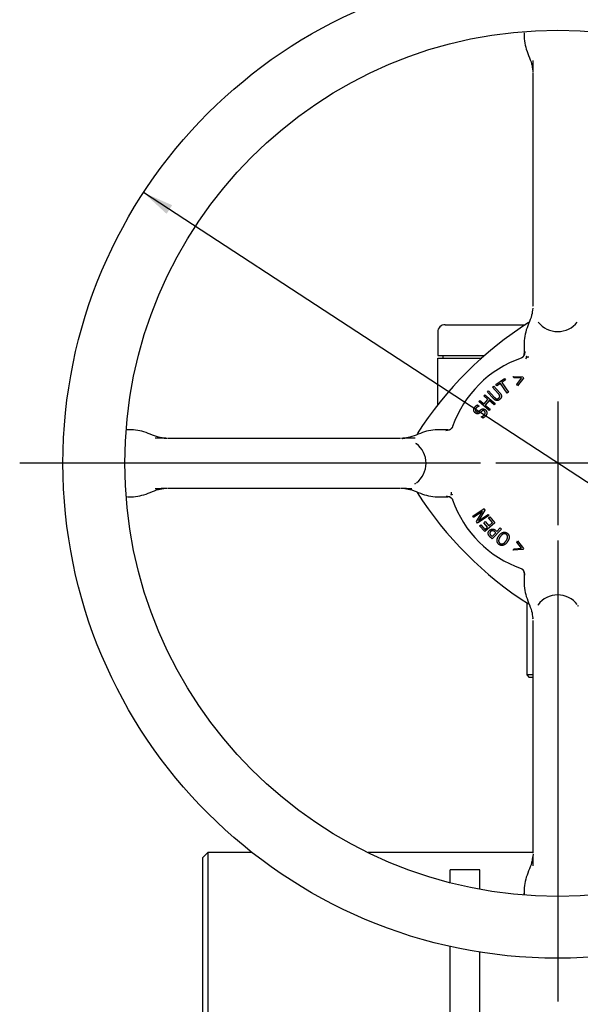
# Model space of a CAD drawing. Header units: metres. Extents: x 6538042 to 13082743, y 6022817 to 12049805.
# Tile 42 of 92: x 6539501.93 to 6539503.99, y 6024190.6 to 6024194.22. Entities that reach past the tile are written whole.
import ezdxf
from ezdxf.lldxf.tags import DXFTag

# ---------------------------------------------------------------- set-up
doc = ezdxf.new("R2010")
doc.units = ezdxf.units.M
doc.header["$MEASUREMENT"] = 0
for name, color, linetype in [('A400WW9_1', 7, 'CONTINUOUS'), ('Default', 7, 'CONTINUOUS'), ('Linie_tabeli', 7, 'CONTINUOUS'), ('Q-6500-S', 7, 'CONTINUOUS'), ('W-400-20', 7, 'CONTINUOUS')]:
    doc.layers.add(name, color=color, linetype=linetype)
tags = doc.linetypes.add('CENTER2', pattern=[28.575, 19.05, -3.175, 3.175, -3.175]).pattern_tags.tags
tags[10:11] = [DXFTag(74, 4), DXFTag(75, 0), DXFTag(340, '0'), DXFTag(46, 0.0), DXFTag(50, 0.0), DXFTag(44, 0.0), DXFTag(45, 0.0)]
tags[8:9] = [DXFTag(74, 4), DXFTag(75, 0), DXFTag(340, '0'), DXFTag(46, 0.0), DXFTag(50, 0.0), DXFTag(44, 0.0), DXFTag(45, 0.0)]
tags[6:7] = [DXFTag(74, 4), DXFTag(75, 0), DXFTag(340, '0'), DXFTag(46, 0.0), DXFTag(50, 0.0), DXFTag(44, 0.0), DXFTag(45, 0.0)]
tags[4:5] = [DXFTag(74, 4), DXFTag(75, 0), DXFTag(340, '0'), DXFTag(46, 0.0), DXFTag(50, 0.0), DXFTag(44, 0.0), DXFTag(45, 0.0)]

# ---------------------------------------------------------------- blocks, each defined once
blk = doc.blocks.new('350 bokiem')
at = {"layer": 'Default', "linetype": 'Continuous'}
blk.add_hatch(color=7, dxfattribs=at).paths.add_polyline_path([(6539484.9694, 6024183.8883), (6539484.9901, 6024183.9201), (6539484.8845, 6024183.9664)])
at = {"layer": 'A400WW9_1', "color": 7, "linetype": 'Continuous'}
for p, q in [((6539486.2953, 6024182.457), (6539486.2953, 6024182.1922)), ((6539486.3181, 6024182.1922), (6539486.2953, 6024182.1922)), ((6539486.2953, 6024182.1922), (6539486.3044, 6024182.1831)), ((6539486.3181, 6024182.1831), (6539486.3044, 6024182.1831)), ((6539485.1208, 6024181.5384), (6539485.1025, 6024181.5202)), ((6539485.1208, 6024181.5384), (6539485.1208, 6024175.5254)), ((6539485.2845, 6024181.5384), (6539485.1208, 6024181.5384)), ((6539486.3181, 6024181.5384), (6539485.7108, 6024181.5384)), ((6539485.1025, 6024175.5436), (6539485.1025, 6024181.5202)), ((6539486.0131, 6024181.4273), (6539486.0131, 6024181.4754)), ((6539486.1223, 6024181.4754), (6539486.0131, 6024181.4754)), ((6539486.1223, 6024181.4033), (6539486.1223, 6024181.4754)), ((6539486.0131, 6024180.8381), (6539486.0131, 6024181.1932)), ((6539486.1223, 6024180.8381), (6539486.1223, 6024181.1724))]:
    blk.add_line(p, q, dxfattribs=at)
at = {"layer": 'Default', "color": 7, "linetype": 'Continuous'}
blk.add_line((6539487.9338, 6024181.9749), (6539484.8845, 6024183.9664), dxfattribs=at)
at = {"layer": 'Default', "color": 7, "linetype": 'CENTER2'}
for p, q in [((6539486.4091, 6024183.1983), (6539486.4091, 6024182.743)), ((6539486.1246, 6024182.9706), (6539484.4288, 6024182.9706)), ((6539486.6368, 6024182.9706), (6539486.1815, 6024182.9706)), ((6539486.4091, 6024182.6861), (6539486.4091, 6024180.9903))]:
    blk.add_line(p, q, dxfattribs=at)
at = {"layer": 'Q-6500-S', "color": 7, "linetype": 'Continuous'}
for p, q in [((6539485.9675, 6024183.4532), (6539485.9675, 6024183.3667)), ((6539485.9948, 6024183.4805), (6539486.0222, 6024183.4805)), ((6539486.0222, 6024183.4805), (6539486.0768, 6024183.4805)), ((6539486.0768, 6024183.4805), (6539486.2895, 6024183.4805)), ((6539485.9675, 6024183.3667), (6539486.0222, 6024183.3667)), ((6539485.9675, 6024183.3576), (6539486.0222, 6024183.3576)), ((6539485.9675, 6024183.1853), (6539485.9675, 6024183.3576)), ((6539485.9857, 6024183.3667), (6539485.9857, 6024183.3576)), ((6539486.0222, 6024183.3667), (6539486.1396, 6024183.3667)), ((6539486.0222, 6024183.3576), (6539486.1293, 6024183.3576))]:
    blk.add_line(p, q, dxfattribs=at)
for centre, radius, start, end in [((6539487.0303, 6024182.3494), 1.3521, 122.6063, 147.3707), ((6539485.9948, 6024183.4532), 0.0273, 90, 180), ((6539487.0303, 6024183.5919), 1.3521, 212.6063, 237.3707)]:
    blk.add_arc(centre, radius, start, end, dxfattribs=at)
at = {"layer": 'W-400-20', "color": 7, "linetype": 'Continuous'}
for p, q in [((6539486.2862, 6024184.5524), (6539486.2862, 6024184.5327)), ((6539486.3181, 6024184.4082), (6539486.3181, 6024184.4083)), ((6539486.3181, 6024184.4083), (6539486.3181, 6024184.4083)), ((6539486.3181, 6024184.4082), (6539486.3181, 6024184.4082)), ((6539486.3181, 6024184.4055), (6539486.3181, 6024183.5491)), ((6539486.3181, 6024183.5463), (6539486.3181, 6024183.5464)), ((6539486.3181, 6024183.5463), (6539486.3181, 6024183.5463)), ((6539486.3181, 6024183.5462), (6539486.3181, 6024183.5463)), ((6539486.3181, 6024183.5462), (6539486.3181, 6024183.5462)), ((6539486.3181, 6024183.5462), (6539486.3181, 6024183.5462)), ((6539486.2862, 6024183.4218), (6539486.2862, 6024183.3748)), ((6539486.2953, 6024183.3619), (6539486.3024, 6024183.3619)), ((6539486.1814, 6024183.2606), (6539486.2131, 6024183.2824)), ((6539486.2166, 6024183.2774), (6539486.2032, 6024183.2682)), ((6539486.2131, 6024183.2824), (6539486.2166, 6024183.2774)), ((6539486.2473, 6024183.2849), (6539486.2448, 6024183.2903)), ((6539486.2448, 6024183.2903), (6539486.281, 6024183.2884)), ((6539486.2756, 6024183.2834), (6539486.2473, 6024183.2849)), ((6539486.2583, 6024183.2609), (6539486.2756, 6024183.2834)), ((6539486.283, 6024183.2842), (6539486.2608, 6024183.2554)), ((6539486.281, 6024183.2884), (6539486.283, 6024183.2842)), ((6539486.1503, 6024183.2327), (6539486.1548, 6024183.2367)), ((6539486.1548, 6024183.2367), (6539486.1755, 6024183.2141)), ((6539486.1693, 6024183.2501), (6539486.1738, 6024183.2542)), ((6539486.1902, 6024183.2273), (6539486.1693, 6024183.2501)), ((6539486.1738, 6024183.2542), (6539486.1947, 6024183.2313)), ((6539486.1849, 6024183.2555), (6539486.1814, 6024183.2606)), ((6539486.1982, 6024183.2647), (6539486.1849, 6024183.2555)), ((6539486.2231, 6024183.2285), (6539486.1982, 6024183.2647)), ((6539486.2032, 6024183.2682), (6539486.2282, 6024183.232)), ((6539486.2608, 6024183.2554), (6539486.2583, 6024183.2609)), ((6539486.1187, 6024183.1974), (6539486.1225, 6024183.2018)), ((6539486.1225, 6024183.2018), (6539486.1378, 6024183.1888)), ((6539486.1366, 6024183.2183), (6539486.1404, 6024183.2227)), ((6539486.1518, 6024183.2053), (6539486.1366, 6024183.2183)), ((6539486.1378, 6024183.1888), (6539486.1518, 6024183.2053)), ((6539486.1404, 6024183.2227), (6539486.1784, 6024183.1902)), ((6539486.1563, 6024183.2015), (6539486.1422, 6024183.185)), ((6539486.1713, 6024183.2098), (6539486.1503, 6024183.2327)), ((6539486.1747, 6024183.1858), (6539486.1563, 6024183.2015)), ((6539486.2282, 6024183.232), (6539486.2231, 6024183.2285)), ((6539486.1134, 6024183.1854), (6539486.1201, 6024183.1809)), ((6539486.1568, 6024183.1649), (6539486.1187, 6024183.1974)), ((6539486.1201, 6024183.1809), (6539486.1199, 6024183.1805)), ((6539486.1422, 6024183.185), (6539486.1606, 6024183.1693)), ((6539486.1606, 6024183.1693), (6539486.1568, 6024183.1649)), ((6539486.1784, 6024183.1902), (6539486.1747, 6024183.1858)), ((6539486.1268, 6024183.1415), (6539486.1271, 6024183.1419)), ((6539486.1337, 6024183.1369), (6539486.1268, 6024183.1415)), ((6539484.8471, 6024183.0936), (6539484.8274, 6024183.0936)), ((6539486.0049, 6024183.0936), (6539485.9579, 6024183.0936)), ((6539484.9715, 6024183.0617), (6539484.9715, 6024183.0617)), ((6539484.9715, 6024183.0617), (6539484.9715, 6024183.0617)), ((6539484.9715, 6024183.0617), (6539484.9716, 6024183.0617)), ((6539485.8307, 6024183.0617), (6539484.9743, 6024183.0617)), ((6539485.8335, 6024183.0617), (6539485.8335, 6024183.0617)), ((6539485.8336, 6024183.0617), (6539485.8335, 6024183.0617)), ((6539485.8336, 6024183.0617), (6539485.8336, 6024183.0617)), ((6539484.9715, 6024182.8796), (6539484.9714, 6024182.8796)), ((6539484.9715, 6024182.8796), (6539484.9715, 6024182.8796)), ((6539484.9715, 6024182.8796), (6539484.9715, 6024182.8796)), ((6539484.9716, 6024182.8796), (6539484.9715, 6024182.8796)), ((6539484.9743, 6024182.8796), (6539485.8307, 6024182.8796)), ((6539485.8334, 6024182.8796), (6539485.8334, 6024182.8796)), ((6539485.8334, 6024182.8796), (6539485.8335, 6024182.8796)), ((6539485.8335, 6024182.8796), (6539485.8335, 6024182.8796)), ((6539485.8335, 6024182.8796), (6539485.8335, 6024182.8796)), ((6539485.8335, 6024182.8796), (6539485.8336, 6024182.8796)), ((6539485.8336, 6024182.8796), (6539485.8336, 6024182.8796)), ((6539484.8274, 6024182.8477), (6539484.8471, 6024182.8477)), ((6539485.9579, 6024182.8477), (6539486.0049, 6024182.8477)), ((6539486.0179, 6024182.8568), (6539486.0179, 6024182.8639)), ((6539486.0966, 6024182.776), (6539486.1378, 6024182.8041)), ((6539486.1378, 6024182.8041), (6539486.1414, 6024182.7987)), ((6539486.0996, 6024182.7715), (6539486.0966, 6024182.776)), ((6539486.1322, 6024182.7938), (6539486.0996, 6024182.7715)), ((6539486.1097, 6024182.7568), (6539486.1322, 6024182.7938)), ((6539486.1555, 6024182.7781), (6539486.1143, 6024182.75)), ((6539486.1414, 6024182.7987), (6539486.117, 6024182.7583)), ((6539486.117, 6024182.7583), (6539486.1525, 6024182.7825)), ((6539486.1525, 6024182.7825), (6539486.1555, 6024182.7781)), ((6539486.1546, 6024182.7694), (6539486.1591, 6024182.7732)), ((6539486.1696, 6024182.7522), (6539486.1546, 6024182.7694)), ((6539486.1591, 6024182.7732), (6539486.1779, 6024182.7517)), ((6539486.1143, 6024182.75), (6539486.1097, 6024182.7568)), ((6539486.1217, 6024182.7406), (6539486.1261, 6024182.7445)), ((6539486.1405, 6024182.7191), (6539486.1217, 6024182.7406)), ((6539486.1261, 6024182.7445), (6539486.141, 6024182.7274)), ((6539486.1373, 6024182.7521), (6539486.1418, 6024182.7559)), ((6539486.1512, 6024182.7362), (6539486.1373, 6024182.7521)), ((6539486.1779, 6024182.7517), (6539486.1405, 6024182.7191)), ((6539486.141, 6024182.7274), (6539486.1512, 6024182.7362)), ((6539486.1418, 6024182.7559), (6539486.1556, 6024182.7401)), ((6539486.1556, 6024182.7401), (6539486.1696, 6024182.7522)), ((6539486.2021, 6024182.7287), (6539486.168, 6024182.6926)), ((6539486.1851, 6024182.7196), (6539486.1977, 6024182.7329)), ((6539486.1977, 6024182.7329), (6539486.2021, 6024182.7287)), ((6539486.168, 6024182.6926), (6539486.1597, 6024182.7004)), ((6539486.1641, 6024182.7047), (6539486.1678, 6024182.7012)), ((6539486.1678, 6024182.7012), (6539486.1809, 6024182.7151)), ((6539486.1809, 6024182.7151), (6539486.1779, 6024182.718)), ((6539486.1814, 6024182.7231), (6539486.1851, 6024182.7196)), ((6539486.2449, 6024182.651), (6539486.2474, 6024182.6564)), ((6539486.2474, 6024182.6564), (6539486.2757, 6024182.6579)), ((6539486.2584, 6024182.6804), (6539486.2609, 6024182.6858)), ((6539486.2757, 6024182.6579), (6539486.2584, 6024182.6804)), ((6539486.2609, 6024182.6858), (6539486.283, 6024182.6572)), ((6539486.283, 6024182.6572), (6539486.2811, 6024182.6529)), ((6539486.2811, 6024182.6529), (6539486.2449, 6024182.651)), ((6539486.2862, 6024182.5664), (6539486.2862, 6024182.5194)), ((6539486.3181, 6024182.3951), (6539486.3181, 6024182.395)), ((6539486.3181, 6024182.3951), (6539486.3181, 6024182.3951)), ((6539486.3181, 6024182.395), (6539486.3181, 6024182.395)), ((6539486.3181, 6024182.395), (6539486.3181, 6024182.395)), ((6539486.3181, 6024182.3922), (6539486.3181, 6024181.5358)), ((6539486.3181, 6024181.5331), (6539486.3181, 6024181.5331)), ((6539486.3181, 6024181.533), (6539486.3181, 6024181.5331)), ((6539486.3181, 6024181.533), (6539486.3181, 6024181.533)), ((6539486.3181, 6024181.5329), (6539486.3181, 6024181.533)), ((6539486.3181, 6024181.533), (6539486.3181, 6024181.533)), ((6539486.2862, 6024181.4086), (6539486.2862, 6024181.3889))]:
    blk.add_line(p, q, dxfattribs=at)
for radius in [1.821, 1.5934]:
    blk.add_circle((6539486.4091, 6024182.9706), radius, dxfattribs=at)
for centre, radius, start, end in [((6539486.9115, 6024184.4455), 0.5946, 179.3914, 183.5913), ((6539486.4091, 6024183.5463), 0.0911, 218.0521, 321.985), ((6539486.4091, 6024182.9706), 0.4097, 109.2415, 160.7585), ((6539486.2682, 6024183.3745), 0.018, 327.2444, 359.4662), ((6539487.1113, 6024182.742), 1.0247, 142.7787, 143.2324), ((6539485.9968, 6024183.1256), 0.0343, 271.7826, 305.9298), ((6539486.0053, 6024183.1115), 0.018, 270.9748, 302.873), ((6539486.0053, 6024183.1115), 0.018, 307.8582, 319.3328), ((6539484.9365, 6024182.5546), 0.5083, 86.0521, 90.9652), ((6539485.8734, 6024182.415), 0.6479, 89.0174, 93.5302), ((6539485.8697, 6024182.5068), 0.5561, 93.2729, 93.7368), ((6539485.8697, 6024182.5068), 0.5561, 89.2459, 92.5116), ((6539485.8324, 6024182.9706), 0.0911, 51.6597, 55.7723), ((6539485.8335, 6024182.9706), 0.0911, 307.8939, 52.2105), ((6539484.9343, 6024183.473), 0.5946, 269.3914, 273.5913), ((6539485.869, 6024183.4062), 0.5278, 266.1426, 270.3669), ((6539485.8324, 6024182.9706), 0.0911, 304.3054, 308.4229), ((6539486.0053, 6024182.8297), 0.018, 57.2444, 89.4662), ((6539486.6377, 6024183.6728), 1.0247, 232.7787, 233.2324), ((6539486.4091, 6024182.9706), 0.4097, 199.2415, 250.7585), ((6539486.2682, 6024182.5668), 0.018, 37.8582, 49.3328), ((6539486.2542, 6024182.5583), 0.0343, 1.7826, 35.9298), ((6539486.2682, 6024182.5668), 0.018, 0.9748, 32.873), ((6539486.4091, 6024182.395), 0.0911, 37.6725, 142.5785), ((6539486.4091, 6024182.3939), 0.0911, 142.0082, 145.7723), ((6539486.4091, 6024182.3939), 0.0911, 34.3054, 38.2074), ((6539486.873, 6024182.4312), 0.5561, 183.2729, 183.7368), ((6539486.8252, 6024181.4981), 0.5083, 176.0521, 180.9652)]:
    blk.add_arc(centre, radius, start, end, dxfattribs=at)
blk.add_open_spline([(6539486.2856, 6024184.5562), (6539486.286, 6024184.555), (6539486.2861, 6024184.5538), (6539486.2862, 6024184.5524)], degree=3, dxfattribs=at)
for points, degree, knots in [([(6539486.2862, 6024184.5327), (6539486.2875, 6024184.5211), (6539486.2897, 6024184.5012), (6539486.3021, 6024184.4705), (6539486.314, 6024184.4416), (6539486.3161, 6024184.4234), (6539486.3172, 6024184.4138)], 3, [0, 0, 0, 0, 0.258788, 0.522666, 0.786545, 1, 1, 1, 1]), ([(6539486.3172, 6024183.5408), (6539486.3161, 6024183.5313), (6539486.314, 6024183.5131), (6539486.3021, 6024183.4841), (6539486.2897, 6024183.4534), (6539486.2875, 6024183.4334), (6539486.2862, 6024183.4219)], 3, [0, 0, 0, 0, 0.213455, 0.477334, 0.741212, 1, 1, 1, 1]), ([(6539486.2885, 6024183.3819), (6539486.2884, 6024183.3813), (6539486.2883, 6024183.3802), (6539486.2881, 6024183.3785), (6539486.2877, 6024183.3759), (6539486.287, 6024183.373), (6539486.286, 6024183.3697), (6539486.2851, 6024183.3676), (6539486.2841, 6024183.3658), (6539486.2831, 6024183.3642), (6539486.2823, 6024183.3633), (6539486.282, 6024183.3628)], 3, [0, 0, 0, 0, 0.09626, 0.179344, 0.25047, 0.500421, 0.632046, 0.750301, 0.835078, 0.917823, 1, 1, 1, 1]), ([(6539486.282, 6024183.3628), (6539486.2804, 6024183.361), (6539486.2784, 6024183.3596), (6539486.2764, 6024183.3583), (6539486.2741, 6024183.3575)], 2, [0, 0, 0, 0.5, 0.5, 1, 1, 1]), ([(6539486.293, 6024183.3637), (6539486.2932, 6024183.3635), (6539486.2934, 6024183.3632), (6539486.2937, 6024183.3628), (6539486.2941, 6024183.3624), (6539486.2944, 6024183.3621), (6539486.2948, 6024183.3619), (6539486.2952, 6024183.3619), (6539486.2953, 6024183.3619)], 3, [0, 0, 0, 0, 0.214331, 0.399506, 0.557239, 0.6922, 0.848646, 1, 1, 1, 1]), ([(6539486.1846, 6024183.2015), (6539486.184, 6024183.2015), (6539486.1829, 6024183.2017), (6539486.1812, 6024183.2022), (6539486.1796, 6024183.2029), (6539486.1779, 6024183.2039), (6539486.1763, 6024183.205), (6539486.1747, 6024183.2064), (6539486.173, 6024183.208), (6539486.1718, 6024183.2092), (6539486.1713, 6024183.2098)], 3, [0, 0, 0, 0, 0.108011, 0.215942, 0.326547, 0.440193, 0.562168, 0.695957, 0.841475, 1, 1, 1, 1]), ([(6539486.1755, 6024183.2141), (6539486.1759, 6024183.2137), (6539486.1766, 6024183.2129), (6539486.1777, 6024183.2118), (6539486.1787, 6024183.2109), (6539486.1797, 6024183.2101), (6539486.1806, 6024183.2094), (6539486.1816, 6024183.2088), (6539486.1826, 6024183.2083), (6539486.1833, 6024183.2081), (6539486.1836, 6024183.208)], 3, [0, 0, 0, 0, 0.160331, 0.308281, 0.442644, 0.565057, 0.678792, 0.787774, 0.895222, 1, 1, 1, 1]), ([(6539486.1836, 6024183.208), (6539486.184, 6024183.2079), (6539486.1847, 6024183.2077), (6539486.1858, 6024183.2076), (6539486.1869, 6024183.2077), (6539486.188, 6024183.2079), (6539486.1891, 6024183.2083), (6539486.1902, 6024183.2088), (6539486.1912, 6024183.2096), (6539486.1919, 6024183.2101), (6539486.1922, 6024183.2104)], 3, [0, 0, 0, 0, 0.119636, 0.23659, 0.352142, 0.468833, 0.589969, 0.717153, 0.853949, 1, 1, 1, 1]), ([(6539486.1963, 6024183.206), (6539486.1958, 6024183.2056), (6539486.1949, 6024183.2048), (6539486.1935, 6024183.2038), (6539486.192, 6024183.2029), (6539486.1906, 6024183.2023), (6539486.1891, 6024183.2018), (6539486.1876, 6024183.2015), (6539486.1861, 6024183.2014), (6539486.1851, 6024183.2014), (6539486.1846, 6024183.2015)], 3, [0, 0, 0, 0, 0.14425, 0.281256, 0.409334, 0.532492, 0.651177, 0.767196, 0.882971, 1, 1, 1, 1]), ([(6539486.1954, 6024183.2189), (6539486.1954, 6024183.2192), (6539486.1952, 6024183.2199), (6539486.1948, 6024183.2209), (6539486.1943, 6024183.222), (6539486.1937, 6024183.223), (6539486.193, 6024183.224), (6539486.1922, 6024183.225), (6539486.1913, 6024183.2262), (6539486.1906, 6024183.2269), (6539486.1902, 6024183.2273)], 3, [0, 0, 0, 0, 0.108336, 0.216909, 0.328039, 0.441652, 0.563605, 0.6965, 0.84216, 1, 1, 1, 1]), ([(6539486.1922, 6024183.2104), (6539486.1926, 6024183.2107), (6539486.1932, 6024183.2113), (6539486.194, 6024183.2123), (6539486.1946, 6024183.2133), (6539486.1951, 6024183.2144), (6539486.1954, 6024183.2155), (6539486.1956, 6024183.2166), (6539486.1956, 6024183.2177), (6539486.1955, 6024183.2185), (6539486.1954, 6024183.2189)], 3, [0, 0, 0, 0, 0.138701, 0.271556, 0.399311, 0.523196, 0.643965, 0.761754, 0.880288, 1, 1, 1, 1]), ([(6539486.1947, 6024183.2313), (6539486.1953, 6024183.2307), (6539486.1963, 6024183.2295), (6539486.1978, 6024183.2277), (6539486.199, 6024183.2259), (6539486.2, 6024183.2242), (6539486.2008, 6024183.2225), (6539486.2014, 6024183.2208), (6539486.2018, 6024183.219), (6539486.2018, 6024183.2179), (6539486.2019, 6024183.2173)], 3, [0, 0, 0, 0, 0.155332, 0.298696, 0.432758, 0.555872, 0.671544, 0.783296, 0.891963, 1, 1, 1, 1]), ([(6539486.2019, 6024183.2173), (6539486.2019, 6024183.2168), (6539486.2018, 6024183.2158), (6539486.2016, 6024183.2143), (6539486.2012, 6024183.2128), (6539486.2006, 6024183.2114), (6539486.1999, 6024183.21), (6539486.1989, 6024183.2087), (6539486.1977, 6024183.2073), (6539486.1968, 6024183.2065), (6539486.1963, 6024183.206)], 3, [0, 0, 0, 0, 0.118312, 0.233357, 0.348017, 0.463244, 0.583337, 0.711739, 0.850149, 1, 1, 1, 1]), ([(6539486.1062, 6024183.1553), (6539486.1058, 6024183.1556), (6539486.105, 6024183.1561), (6539486.104, 6024183.1571), (6539486.103, 6024183.1581), (6539486.1022, 6024183.1593), (6539486.1015, 6024183.1605), (6539486.101, 6024183.1617), (6539486.1006, 6024183.1631), (6539486.1003, 6024183.1645), (6539486.1001, 6024183.1659), (6539486.1001, 6024183.1674), (6539486.1002, 6024183.1689), (6539486.1005, 6024183.1703), (6539486.1009, 6024183.1717), (6539486.1015, 6024183.1732), (6539486.1022, 6024183.1746), (6539486.1028, 6024183.1755), (6539486.1031, 6024183.1759)], 3, [0, 0, 0, 0, 0.062779, 0.123756, 0.183219, 0.242441, 0.300577, 0.35984, 0.420343, 0.482823, 0.546014, 0.607949, 0.670087, 0.732729, 0.796355, 0.861811, 0.929723, 1, 1, 1, 1]), ([(6539486.1031, 6024183.1759), (6539486.1034, 6024183.1765), (6539486.1041, 6024183.1775), (6539486.1053, 6024183.1789), (6539486.1065, 6024183.1803), (6539486.1078, 6024183.1815), (6539486.1091, 6024183.1826), (6539486.1105, 6024183.1837), (6539486.1119, 6024183.1846), (6539486.1129, 6024183.1851), (6539486.1134, 6024183.1854)], 3, [0, 0, 0, 0, 0.134091, 0.26458, 0.392487, 0.51829, 0.641506, 0.762528, 0.882379, 1, 1, 1, 1]), ([(6539486.1083, 6024183.1728), (6539486.1081, 6024183.1725), (6539486.1077, 6024183.1719), (6539486.1072, 6024183.171), (6539486.1068, 6024183.1701), (6539486.1065, 6024183.1693), (6539486.1063, 6024183.1684), (6539486.1062, 6024183.1676), (6539486.1061, 6024183.1667), (6539486.1061, 6024183.1659), (6539486.1062, 6024183.1651), (6539486.1064, 6024183.1643), (6539486.1067, 6024183.1636), (6539486.107, 6024183.1629), (6539486.1074, 6024183.1622), (6539486.108, 6024183.1617), (6539486.1085, 6024183.1611), (6539486.109, 6024183.1608), (6539486.1092, 6024183.1606)], 3, [0, 0, 0, 0, 0.076334, 0.14974, 0.219616, 0.287346, 0.352673, 0.415925, 0.477784, 0.539506, 0.599566, 0.65697, 0.713472, 0.768663, 0.824636, 0.88125, 0.939311, 1, 1, 1, 1]), ([(6539486.1199, 6024183.1805), (6539486.1194, 6024183.1804), (6539486.1183, 6024183.1801), (6539486.1168, 6024183.1795), (6539486.1152, 6024183.1788), (6539486.1136, 6024183.1779), (6539486.1121, 6024183.1769), (6539486.1106, 6024183.1756), (6539486.1094, 6024183.1743), (6539486.1086, 6024183.1733), (6539486.1083, 6024183.1728)], 3, [0, 0, 0, 0, 0.109827, 0.226064, 0.34786, 0.476902, 0.608277, 0.73882, 0.868048, 1, 1, 1, 1]), ([(6539486.1188, 6024183.1616), (6539486.1191, 6024183.1618), (6539486.1197, 6024183.1623), (6539486.1206, 6024183.163), (6539486.1215, 6024183.1639), (6539486.1225, 6024183.1647), (6539486.1235, 6024183.1656), (6539486.1245, 6024183.1664), (6539486.1253, 6024183.1672), (6539486.1259, 6024183.1676), (6539486.1262, 6024183.1678)], 3, [0, 0, 0, 0, 0.109267, 0.23012, 0.361888, 0.504476, 0.647063, 0.775935, 0.894794, 1, 1, 1, 1]), ([(6539486.1262, 6024183.1678), (6539486.1265, 6024183.1681), (6539486.1271, 6024183.1685), (6539486.1281, 6024183.1692), (6539486.1291, 6024183.1697), (6539486.13, 6024183.1701), (6539486.131, 6024183.1705), (6539486.132, 6024183.1707), (6539486.1329, 6024183.1709), (6539486.1339, 6024183.1709), (6539486.1349, 6024183.1709), (6539486.1358, 6024183.1708), (6539486.1368, 6024183.1706), (6539486.1377, 6024183.1703), (6539486.1387, 6024183.17), (6539486.1396, 6024183.1695), (6539486.1406, 6024183.169), (6539486.1412, 6024183.1686), (6539486.1415, 6024183.1684)], 3, [0, 0, 0, 0, 0.072441, 0.141521, 0.20789, 0.271642, 0.332871, 0.392542, 0.451012, 0.508906, 0.566121, 0.624274, 0.68257, 0.74214, 0.803775, 0.866682, 0.932245, 1, 1, 1, 1]), ([(6539486.1388, 6024183.1629), (6539486.1384, 6024183.1631), (6539486.1377, 6024183.1636), (6539486.1365, 6024183.1641), (6539486.1353, 6024183.1643), (6539486.1342, 6024183.1644), (6539486.133, 6024183.1642), (6539486.1318, 6024183.1637), (6539486.1306, 6024183.1631), (6539486.1299, 6024183.1625), (6539486.1295, 6024183.1622)], 3, [0, 0, 0, 0, 0.133929, 0.257958, 0.374443, 0.486478, 0.599962, 0.720994, 0.853956, 1, 1, 1, 1]), ([(6539486.1399, 6024183.1501), (6539486.1401, 6024183.1504), (6539486.1405, 6024183.151), (6539486.1411, 6024183.152), (6539486.1415, 6024183.153), (6539486.1419, 6024183.154), (6539486.1421, 6024183.1549), (6539486.1423, 6024183.1558), (6539486.1423, 6024183.1567), (6539486.1423, 6024183.1575), (6539486.1421, 6024183.1583), (6539486.1419, 6024183.1591), (6539486.1416, 6024183.1598), (6539486.1412, 6024183.1605), (6539486.1407, 6024183.1612), (6539486.1401, 6024183.1618), (6539486.1395, 6024183.1624), (6539486.139, 6024183.1627), (6539486.1388, 6024183.1629)], 3, [0, 0, 0, 0, 0.082869, 0.161118, 0.23449, 0.303143, 0.368666, 0.431418, 0.491354, 0.549288, 0.606007, 0.661337, 0.715926, 0.770447, 0.825023, 0.881364, 0.93917, 1, 1, 1, 1]), ([(6539486.1415, 6024183.1684), (6539486.1419, 6024183.1681), (6539486.1427, 6024183.1676), (6539486.1438, 6024183.1666), (6539486.1448, 6024183.1655), (6539486.1457, 6024183.1643), (6539486.1465, 6024183.1631), (6539486.1471, 6024183.1618), (6539486.1476, 6024183.1605), (6539486.1479, 6024183.1596), (6539486.148, 6024183.1592)], 3, [0, 0, 0, 0, 0.1251, 0.250164, 0.377557, 0.507145, 0.635003, 0.759075, 0.880682, 1, 1, 1, 1]), ([(6539486.1153, 6024183.1528), (6539486.1149, 6024183.1528), (6539486.1142, 6024183.1527), (6539486.1131, 6024183.1527), (6539486.112, 6024183.1529), (6539486.1109, 6024183.1531), (6539486.1097, 6024183.1535), (6539486.1086, 6024183.154), (6539486.1074, 6024183.1546), (6539486.1066, 6024183.1551), (6539486.1062, 6024183.1553)], 3, [0, 0, 0, 0, 0.111902, 0.225607, 0.342113, 0.46148, 0.585996, 0.717066, 0.854323, 1, 1, 1, 1]), ([(6539486.1092, 6024183.1606), (6539486.1096, 6024183.1604), (6539486.1104, 6024183.1599), (6539486.1117, 6024183.1594), (6539486.1129, 6024183.1592), (6539486.1141, 6024183.1592), (6539486.1153, 6024183.1595), (6539486.1165, 6024183.16), (6539486.1177, 6024183.1606), (6539486.1185, 6024183.1612), (6539486.1188, 6024183.1616)], 3, [0, 0, 0, 0, 0.137617, 0.263409, 0.380796, 0.494485, 0.609836, 0.730035, 0.859263, 1, 1, 1, 1]), ([(6539486.1231, 6024183.1566), (6539486.1224, 6024183.1561), (6539486.1213, 6024183.1552), (6539486.1197, 6024183.1542), (6539486.1184, 6024183.1536), (6539486.1174, 6024183.1532), (6539486.1163, 6024183.153), (6539486.1156, 6024183.1529), (6539486.1153, 6024183.1528)], 3, [0, 0, 0, 0, 0.267533, 0.516051, 0.636448, 0.75574, 0.87672, 1, 1, 1, 1]), ([(6539486.1295, 6024183.1622), (6539486.129, 6024183.1617), (6539486.1279, 6024183.1609), (6539486.1267, 6024183.1598), (6539486.1257, 6024183.1589), (6539486.1249, 6024183.1582), (6539486.124, 6024183.1574), (6539486.1234, 6024183.1569), (6539486.1231, 6024183.1566)], 3, [0, 0, 0, 0, 0.246624, 0.469444, 0.582402, 0.707834, 0.847289, 1, 1, 1, 1]), ([(6539486.1271, 6024183.1419), (6539486.1277, 6024183.142), (6539486.1291, 6024183.1423), (6539486.131, 6024183.143), (6539486.1328, 6024183.1439), (6539486.1345, 6024183.1449), (6539486.1361, 6024183.146), (6539486.1376, 6024183.1473), (6539486.1388, 6024183.1486), (6539486.1395, 6024183.1496), (6539486.1399, 6024183.1501)], 3, [0, 0, 0, 0, 0.131909, 0.262075, 0.391272, 0.52186, 0.649492, 0.770788, 0.887791, 1, 1, 1, 1]), ([(6539486.1452, 6024183.147), (6539486.1447, 6024183.1463), (6539486.1438, 6024183.1451), (6539486.1425, 6024183.1434), (6539486.1411, 6024183.1419), (6539486.1396, 6024183.1407), (6539486.1382, 6024183.1396), (6539486.1367, 6024183.1386), (6539486.1353, 6024183.1377), (6539486.1342, 6024183.1372), (6539486.1337, 6024183.1369)], 3, [0, 0, 0, 0, 0.152437, 0.293523, 0.424392, 0.545514, 0.661161, 0.775029, 0.888422, 1, 1, 1, 1]), ([(6539486.148, 6024183.1592), (6539486.148, 6024183.1587), (6539486.1482, 6024183.1577), (6539486.1483, 6024183.1562), (6539486.1482, 6024183.1547), (6539486.148, 6024183.1532), (6539486.1476, 6024183.1517), (6539486.147, 6024183.1502), (6539486.1462, 6024183.1486), (6539486.1455, 6024183.1475), (6539486.1452, 6024183.147)], 3, [0, 0, 0, 0, 0.117114, 0.231635, 0.346083, 0.46081, 0.57976, 0.708317, 0.848355, 1, 1, 1, 1]), ([(6539484.8274, 6024183.0936), (6539484.8258, 6024183.0937), (6539484.8237, 6024183.0939), (6539484.8215, 6024183.0949), (6539484.8207, 6024183.0954)], 3, [0, 0, 0, 0, 0.13935, 0.2319815, 0.2319815, 0.2319815, 0.2319815]), ([(6539484.9661, 6024183.0626), (6539484.9565, 6024183.0637), (6539484.9383, 6024183.0658), (6539484.9093, 6024183.0777), (6539484.8786, 6024183.09), (6539484.8587, 6024183.0923), (6539484.8471, 6024183.0936)], 3, [0, 0, 0, 0, 0.213455, 0.477334, 0.741212, 1, 1, 1, 1]), ([(6539485.9579, 6024183.0936), (6539485.9464, 6024183.0923), (6539485.9265, 6024183.09), (6539485.8957, 6024183.0777), (6539485.8668, 6024183.0658), (6539485.8486, 6024183.0637), (6539485.8391, 6024183.0626)], 3, [0, 0, 0, 0, 0.258788, 0.522666, 0.786545, 1, 1, 1, 1]), ([(6539486.0223, 6024183.1057), (6539486.0215, 6024183.1034), (6539486.0201, 6024183.1014), (6539486.0188, 6024183.0994), (6539486.0169, 6024183.0978)], 2, [0, 0, 0, 0.5, 0.5, 1, 1, 1]), ([(6539484.8471, 6024182.8477), (6539484.8587, 6024182.849), (6539484.8786, 6024182.8513), (6539484.9093, 6024182.8636), (6539484.9382, 6024182.8755), (6539484.9564, 6024182.8776), (6539484.966, 6024182.8787)], 3, [0, 0, 0, 0, 0.258788, 0.522666, 0.786545, 1, 1, 1, 1]), ([(6539485.839, 6024182.8787), (6539485.8485, 6024182.8776), (6539485.8667, 6024182.8755), (6539485.8957, 6024182.8636), (6539485.9264, 6024182.8513), (6539485.9463, 6024182.849), (6539485.9579, 6024182.8477)], 3, [0, 0, 0, 0, 0.213455, 0.477334, 0.741212, 1, 1, 1, 1]), ([(6539484.8229, 6024182.8469), (6539484.8229, 6024182.847), (6539484.8243, 6024182.8474), (6539484.8257, 6024182.8476), (6539484.8274, 6024182.8477)], 3, [0.8475941, 0.8475941, 0.8475941, 0.8475941, 0.8516398, 1, 1, 1, 1]), ([(6539485.9979, 6024182.85), (6539485.9985, 6024182.8499), (6539485.9996, 6024182.8498), (6539486.0012, 6024182.8496), (6539486.0038, 6024182.8492), (6539486.0068, 6024182.8486), (6539486.0101, 6024182.8475), (6539486.0122, 6024182.8466), (6539486.014, 6024182.8456), (6539486.0155, 6024182.8446), (6539486.0165, 6024182.8439), (6539486.0169, 6024182.8435)], 3, [0, 0, 0, 0, 0.09626, 0.179344, 0.25047, 0.500421, 0.632046, 0.750301, 0.835078, 0.917823, 1, 1, 1, 1]), ([(6539486.016, 6024182.8546), (6539486.0162, 6024182.8547), (6539486.0166, 6024182.8549), (6539486.017, 6024182.8552), (6539486.0174, 6024182.8556), (6539486.0176, 6024182.8559), (6539486.0179, 6024182.8564), (6539486.0179, 6024182.8567), (6539486.0179, 6024182.8568)], 3, [0, 0, 0, 0, 0.214332, 0.399506, 0.55724, 0.6922, 0.848646, 1, 1, 1, 1]), ([(6539486.0169, 6024182.8435), (6539486.0188, 6024182.8419), (6539486.0201, 6024182.8399), (6539486.0215, 6024182.8379), (6539486.0223, 6024182.8356)], 2, [0, 0, 0, 0.5, 0.5, 1, 1, 1]), ([(6539486.1575, 6024182.7233), (6539486.1578, 6024182.7236), (6539486.1586, 6024182.7244), (6539486.1598, 6024182.7254), (6539486.1611, 6024182.7263), (6539486.1624, 6024182.727), (6539486.1638, 6024182.7276), (6539486.1652, 6024182.7281), (6539486.1666, 6024182.7285), (6539486.1675, 6024182.7286), (6539486.168, 6024182.7286)], 3, [0, 0, 0, 0, 0.13303, 0.263137, 0.392557, 0.520538, 0.645903, 0.766704, 0.884862, 1, 1, 1, 1]), ([(6539486.168, 6024182.7286), (6539486.1685, 6024182.7286), (6539486.1697, 6024182.7287), (6539486.1714, 6024182.7285), (6539486.173, 6024182.7282), (6539486.1747, 6024182.7277), (6539486.1763, 6024182.7269), (6539486.178, 6024182.7259), (6539486.1797, 6024182.7246), (6539486.1808, 6024182.7236), (6539486.1814, 6024182.7231)], 3, [0, 0, 0, 0, 0.114539, 0.227513, 0.339682, 0.453775, 0.573154, 0.703259, 0.845188, 1, 1, 1, 1]), ([(6539486.1532, 6024182.7108), (6539486.1531, 6024182.7114), (6539486.153, 6024182.7124), (6539486.153, 6024182.714), (6539486.1532, 6024182.7155), (6539486.1536, 6024182.7171), (6539486.1542, 6024182.7187), (6539486.1551, 6024182.7202), (6539486.1561, 6024182.7218), (6539486.157, 6024182.7228), (6539486.1575, 6024182.7233)], 3, [0, 0, 0, 0, 0.115415, 0.230822, 0.34569, 0.463981, 0.586226, 0.715802, 0.852317, 1, 1, 1, 1]), ([(6539486.1597, 6024182.7004), (6539486.1592, 6024182.7009), (6539486.1583, 6024182.7017), (6539486.1571, 6024182.7031), (6539486.1561, 6024182.7044), (6539486.1552, 6024182.7056), (6539486.1545, 6024182.7069), (6539486.1539, 6024182.7082), (6539486.1535, 6024182.7095), (6539486.1533, 6024182.7104), (6539486.1532, 6024182.7108)], 3, [0, 0, 0, 0, 0.155496, 0.299426, 0.432225, 0.553993, 0.669471, 0.782072, 0.891382, 1, 1, 1, 1]), ([(6539486.162, 6024182.7192), (6539486.1617, 6024182.7189), (6539486.1612, 6024182.7183), (6539486.1605, 6024182.7174), (6539486.16, 6024182.7165), (6539486.1596, 6024182.7155), (6539486.1593, 6024182.7145), (6539486.1592, 6024182.7136), (6539486.1592, 6024182.7126), (6539486.1593, 6024182.7119), (6539486.1594, 6024182.7116)], 3, [0, 0, 0, 0, 0.143568, 0.278313, 0.407106, 0.529143, 0.64721, 0.764251, 0.880282, 1, 1, 1, 1]), ([(6539486.1594, 6024182.7116), (6539486.1595, 6024182.7113), (6539486.1596, 6024182.7107), (6539486.1599, 6024182.7099), (6539486.1604, 6024182.7091), (6539486.1609, 6024182.7082), (6539486.1615, 6024182.7074), (6539486.1623, 6024182.7065), (6539486.1631, 6024182.7056), (6539486.1638, 6024182.705), (6539486.1641, 6024182.7047)], 3, [0, 0, 0, 0, 0.103565, 0.209642, 0.318899, 0.432843, 0.555239, 0.689752, 0.838758, 1, 1, 1, 1]), ([(6539486.1688, 6024182.7226), (6539486.1685, 6024182.7226), (6539486.1678, 6024182.7225), (6539486.1669, 6024182.7223), (6539486.166, 6024182.7221), (6539486.1652, 6024182.7217), (6539486.1644, 6024182.7212), (6539486.1636, 6024182.7206), (6539486.1628, 6024182.72), (6539486.1623, 6024182.7195), (6539486.162, 6024182.7192)], 3, [0, 0, 0, 0, 0.124931, 0.245571, 0.363897, 0.480304, 0.599543, 0.725154, 0.858311, 1, 1, 1, 1]), ([(6539486.1779, 6024182.718), (6539486.1775, 6024182.7184), (6539486.1766, 6024182.7191), (6539486.1754, 6024182.7201), (6539486.1742, 6024182.721), (6539486.1731, 6024182.7216), (6539486.1721, 6024182.7221), (6539486.171, 6024182.7225), (6539486.1699, 6024182.7226), (6539486.1692, 6024182.7226), (6539486.1688, 6024182.7226)], 3, [0, 0, 0, 0, 0.168265, 0.320378, 0.455629, 0.575285, 0.684995, 0.791469, 0.89534, 1, 1, 1, 1]), ([(6539486.1856, 6024182.6854), (6539486.1856, 6024182.6861), (6539486.1856, 6024182.6875), (6539486.1859, 6024182.6896), (6539486.1864, 6024182.6919), (6539486.1871, 6024182.6942), (6539486.188, 6024182.6966), (6539486.1892, 6024182.699), (6539486.1906, 6024182.7015), (6539486.1917, 6024182.7031), (6539486.1923, 6024182.7039)], 3, [0, 0, 0, 0, 0.103932, 0.213017, 0.326874, 0.447892, 0.575451, 0.709801, 0.8508, 1, 1, 1, 1]), ([(6539486.1973, 6024182.7003), (6539486.1969, 6024182.6996), (6539486.196, 6024182.6984), (6539486.1948, 6024182.6964), (6539486.1938, 6024182.6945), (6539486.193, 6024182.6927), (6539486.1924, 6024182.6909), (6539486.1919, 6024182.6892), (6539486.1916, 6024182.6875), (6539486.1916, 6024182.6865), (6539486.1915, 6024182.686)], 3, [0, 0, 0, 0, 0.153024, 0.297286, 0.43381, 0.562603, 0.683339, 0.795863, 0.901118, 1, 1, 1, 1]), ([(6539486.1923, 6024182.7039), (6539486.1928, 6024182.7047), (6539486.1939, 6024182.7062), (6539486.1957, 6024182.7083), (6539486.1976, 6024182.7102), (6539486.1995, 6024182.7119), (6539486.2015, 6024182.7134), (6539486.2034, 6024182.7146), (6539486.2054, 6024182.7156), (6539486.2068, 6024182.716), (6539486.2074, 6024182.7163)], 3, [0, 0, 0, 0, 0.146123, 0.285559, 0.418933, 0.546962, 0.668963, 0.784396, 0.894495, 1, 1, 1, 1]), ([(6539486.2197, 6024182.7092), (6539486.2193, 6024182.7095), (6539486.2185, 6024182.71), (6539486.2172, 6024182.7106), (6539486.2159, 6024182.711), (6539486.2145, 6024182.7113), (6539486.2131, 6024182.7114), (6539486.2117, 6024182.7112), (6539486.2103, 6024182.711), (6539486.2088, 6024182.7105), (6539486.2074, 6024182.7099), (6539486.2059, 6024182.709), (6539486.2044, 6024182.708), (6539486.203, 6024182.7068), (6539486.2015, 6024182.7055), (6539486.2001, 6024182.7039), (6539486.1987, 6024182.7022), (6539486.1978, 6024182.7009), (6539486.1973, 6024182.7003)], 3, [0, 0, 0, 0, 0.054549, 0.106888, 0.157809, 0.208529, 0.259231, 0.311106, 0.365274, 0.42177, 0.481251, 0.54349, 0.608909, 0.677996, 0.751165, 0.829285, 0.911895, 1, 1, 1, 1]), ([(6539486.2074, 6024182.7163), (6539486.2081, 6024182.7165), (6539486.2095, 6024182.7168), (6539486.2115, 6024182.7171), (6539486.2135, 6024182.7171), (6539486.2155, 6024182.7168), (6539486.2174, 6024182.7164), (6539486.2193, 6024182.7157), (6539486.2211, 6024182.7148), (6539486.2223, 6024182.714), (6539486.2229, 6024182.7136)], 3, [0, 0, 0, 0, 0.131325, 0.256862, 0.379562, 0.500708, 0.622111, 0.744359, 0.869938, 1, 1, 1, 1]), ([(6539486.2189, 6024182.6851), (6539486.2193, 6024182.6858), (6539486.2202, 6024182.687), (6539486.2213, 6024182.6889), (6539486.2223, 6024182.6908), (6539486.2231, 6024182.6926), (6539486.2238, 6024182.6944), (6539486.2242, 6024182.6961), (6539486.2245, 6024182.6978), (6539486.2246, 6024182.6994), (6539486.2246, 6024182.7009), (6539486.2243, 6024182.7024), (6539486.224, 6024182.7037), (6539486.2234, 6024182.705), (6539486.2227, 6024182.7062), (6539486.2219, 6024182.7073), (6539486.2209, 6024182.7083), (6539486.2201, 6024182.7089), (6539486.2197, 6024182.7092)], 3, [0, 0, 0, 0, 0.087735, 0.170588, 0.248471, 0.321679, 0.391014, 0.456183, 0.518251, 0.577769, 0.634627, 0.688803, 0.74082, 0.791743, 0.842164, 0.893345, 0.945443, 1, 1, 1, 1]), ([(6539486.2229, 6024182.7136), (6539486.2234, 6024182.7132), (6539486.2246, 6024182.7123), (6539486.2261, 6024182.7109), (6539486.2274, 6024182.7093), (6539486.2285, 6024182.7076), (6539486.2293, 6024182.7059), (6539486.23, 6024182.704), (6539486.2304, 6024182.702), (6539486.2305, 6024182.7007), (6539486.2306, 6024182.7)], 3, [0, 0, 0, 0, 0.133732, 0.261736, 0.385958, 0.508002, 0.628744, 0.749772, 0.872655, 1, 1, 1, 1]), ([(6539486.2306, 6024182.7), (6539486.2306, 6024182.6993), (6539486.2306, 6024182.6978), (6539486.2303, 6024182.6957), (6539486.2298, 6024182.6934), (6539486.2291, 6024182.6911), (6539486.2282, 6024182.6887), (6539486.227, 6024182.6863), (6539486.2256, 6024182.6839), (6539486.2245, 6024182.6823), (6539486.2239, 6024182.6815)], 3, [0, 0, 0, 0, 0.104816, 0.214302, 0.329166, 0.450628, 0.578376, 0.711662, 0.852318, 1, 1, 1, 1]), ([(6539486.1933, 6024182.6718), (6539486.1928, 6024182.6722), (6539486.1916, 6024182.6731), (6539486.1901, 6024182.6745), (6539486.1888, 6024182.6761), (6539486.1877, 6024182.6778), (6539486.1869, 6024182.6796), (6539486.1862, 6024182.6815), (6539486.1858, 6024182.6834), (6539486.1857, 6024182.6847), (6539486.1856, 6024182.6854)], 3, [0, 0, 0, 0, 0.135104, 0.264025, 0.389669, 0.513398, 0.635704, 0.756618, 0.877583, 1, 1, 1, 1]), ([(6539486.1915, 6024182.686), (6539486.1915, 6024182.6855), (6539486.1915, 6024182.6845), (6539486.1918, 6024182.683), (6539486.1921, 6024182.6817), (6539486.1927, 6024182.6804), (6539486.1934, 6024182.6792), (6539486.1943, 6024182.6781), (6539486.1953, 6024182.6771), (6539486.1961, 6024182.6765), (6539486.1965, 6024182.6762)], 3, [0, 0, 0, 0, 0.132192, 0.258836, 0.381601, 0.50272, 0.623191, 0.745268, 0.870063, 1, 1, 1, 1]), ([(6539486.2087, 6024182.6691), (6539486.2081, 6024182.6689), (6539486.2068, 6024182.6685), (6539486.2048, 6024182.6683), (6539486.2028, 6024182.6683), (6539486.2008, 6024182.6685), (6539486.1989, 6024182.669), (6539486.197, 6024182.6697), (6539486.1951, 6024182.6706), (6539486.1939, 6024182.6714), (6539486.1933, 6024182.6718)], 3, [0, 0, 0, 0, 0.125405, 0.248131, 0.369294, 0.490587, 0.613183, 0.738233, 0.866576, 1, 1, 1, 1]), ([(6539486.1965, 6024182.6762), (6539486.1969, 6024182.6759), (6539486.1977, 6024182.6754), (6539486.199, 6024182.6748), (6539486.2003, 6024182.6743), (6539486.2017, 6024182.674), (6539486.203, 6024182.674), (6539486.2044, 6024182.6741), (6539486.2059, 6024182.6744), (6539486.2068, 6024182.6747), (6539486.2073, 6024182.6748)], 3, [0, 0, 0, 0, 0.133176, 0.259503, 0.38034, 0.49776, 0.614889, 0.736502, 0.864627, 1, 1, 1, 1]), ([(6539486.2073, 6024182.6748), (6539486.2078, 6024182.6751), (6539486.2088, 6024182.6755), (6539486.2102, 6024182.6763), (6539486.2117, 6024182.6773), (6539486.2132, 6024182.6785), (6539486.2146, 6024182.6799), (6539486.2161, 6024182.6815), (6539486.2175, 6024182.6832), (6539486.2184, 6024182.6845), (6539486.2189, 6024182.6851)], 3, [0, 0, 0, 0, 0.100146, 0.206575, 0.320147, 0.441826, 0.57055, 0.706909, 0.849618, 1, 1, 1, 1]), ([(6539486.2239, 6024182.6815), (6539486.2234, 6024182.6807), (6539486.2222, 6024182.6791), (6539486.2204, 6024182.677), (6539486.2185, 6024182.6751), (6539486.2166, 6024182.6734), (6539486.2147, 6024182.672), (6539486.2127, 6024182.6708), (6539486.2107, 6024182.6698), (6539486.2094, 6024182.6693), (6539486.2087, 6024182.6691)], 3, [0, 0, 0, 0, 0.150284, 0.292136, 0.425151, 0.550415, 0.669423, 0.783606, 0.893629, 1, 1, 1, 1]), ([(6539486.2741, 6024182.5838), (6539486.2764, 6024182.583), (6539486.2784, 6024182.5817), (6539486.2804, 6024182.5803), (6539486.282, 6024182.5785)], 2, [0, 0, 0, 0.5, 0.5, 1, 1, 1]), ([(6539486.2862, 6024182.5194), (6539486.2875, 6024182.5079), (6539486.2897, 6024182.488), (6539486.3021, 6024182.4573), (6539486.314, 6024182.4283), (6539486.3161, 6024182.4101), (6539486.3172, 6024182.4006)], 3, [0, 0, 0, 0, 0.258788, 0.522666, 0.786545, 1, 1, 1, 1]), ([(6539486.3172, 6024181.5276), (6539486.3161, 6024181.518), (6539486.314, 6024181.4998), (6539486.3021, 6024181.4708), (6539486.2897, 6024181.4401), (6539486.2875, 6024181.4202), (6539486.2862, 6024181.4086)], 3, [0, 0, 0, 0, 0.213455, 0.477334, 0.741212, 1, 1, 1, 1]), ([(6539486.2862, 6024181.3889), (6539486.2861, 6024181.3874), (6539486.286, 6024181.386), (6539486.2855, 6024181.3847), (6539486.2855, 6024181.3847)], 3, [0, 0, 0, 0, 0.13935, 0.1413625, 0.1413625, 0.1413625, 0.1413625])]:
    blk.add_open_spline(points, degree=degree, knots=knots, dxfattribs=at)

msp = doc.modelspace()

# ---------------------------------------------------------------- block references
at = {"layer": 'Linie_tabeli'}
msp.add_blockref('350 bokiem', (17.5022, 9.61961), dxfattribs=at)

doc.saveas('drawing.dxf')
